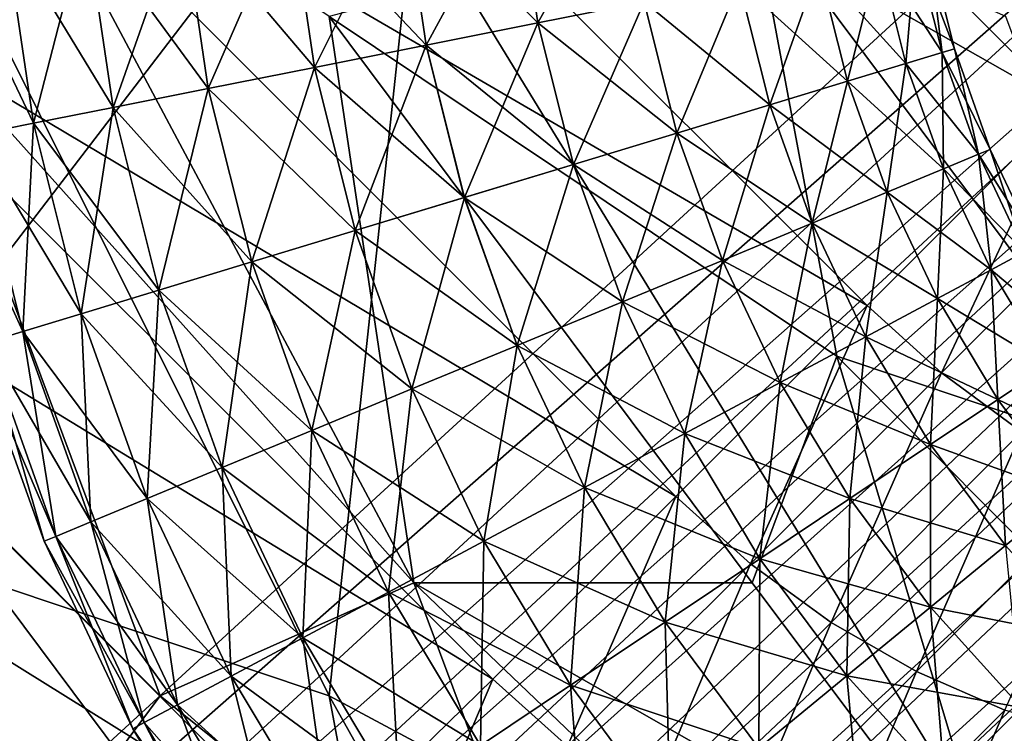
# Model space of a CAD drawing. Extents: x -0.3 to 0.3, y -0.266 to 0.266.
# Tile 42 of 256: x -0.186 to -0.17, y -0.203 to -0.192. Entities that reach past the tile are written whole.
import ezdxf

# ---------------------------------------------------------------- set-up
doc = ezdxf.new("R2010")
doc.units = 0

msp = doc.modelspace()

# ---------------------------------------------------------------- linework, layer by layer
for points in [[(-0.212559, -0.197392, 0.584312), (-0.177146, -0.161169, 0.684081), (-0.099565, -0.083606, 0.659767)], [(-0.212559, -0.197392, 0.584312), (-0.099565, -0.083606, 0.659767), (-0.111082, -0.095342, 0.639939)], [(-0.212559, -0.197392, 0.584312), (-0.111082, -0.095342, 0.639939), (-0.113049, -0.097329, 0.637953)], [(-0.212559, -0.197392, 0.584312), (-0.113049, -0.097329, 0.637953), (-0.114975, -0.099277, 0.635977)], [(-0.212559, -0.197392, 0.584312), (-0.114975, -0.099277, 0.635977), (-0.116859, -0.101182, 0.634012)], [(-0.212559, -0.197392, 0.584312), (-0.116859, -0.101182, 0.634012), (-0.118704, -0.103046, 0.63206)], [(-0.212559, -0.197392, 0.584312), (-0.118704, -0.103046, 0.63206), (-0.120509, -0.104872, 0.630117)], [(-0.212559, -0.197392, 0.584312), (-0.120509, -0.104872, 0.630117), (-0.122277, -0.10666, 0.628184)], [(-0.212559, -0.197392, 0.584312), (-0.122277, -0.10666, 0.628184), (-0.124108, -0.108513, 0.626145)], [(-0.212559, -0.197392, 0.584312), (-0.124108, -0.108513, 0.626145), (-0.13288, -0.117392, 0.615906)], [(-0.212559, -0.197392, 0.584312), (-0.13288, -0.117392, 0.615906), (-0.138652, -0.123242, 0.608537)], [(-0.212559, -0.197392, 0.584312), (-0.138652, -0.123242, 0.608537), (-0.143858, -0.128523, 0.601386)], [(-0.143858, -0.128523, 0.601386), (-0.148554, -0.133293, 0.594416), (-0.212559, -0.197392, 0.584312)], [(-0.148554, -0.133293, 0.594416), (-0.152772, -0.137582, 0.587633), (-0.212559, -0.197392, 0.584312)], [(-0.152772, -0.137582, 0.587633), (-0.156539, -0.141418, 0.58104), (-0.212559, -0.197392, 0.584312)], [(-0.156539, -0.141418, 0.58104), (-0.159885, -0.144831, 0.574642), (-0.212559, -0.197392, 0.584312)], [(-0.159885, -0.144831, 0.574642), (-0.162837, -0.147847, 0.568446), (-0.212559, -0.197392, 0.584312)], [(-0.162837, -0.147847, 0.568446), (-0.165423, -0.150496, 0.562462), (-0.212559, -0.197392, 0.584312)], [(-0.165423, -0.150496, 0.562462), (-0.167673, -0.152806, 0.556698), (-0.212559, -0.197392, 0.584312)], [(-0.167673, -0.152806, 0.556698), (-0.169615, -0.154806, 0.551169), (-0.212559, -0.197392, 0.584312)], [(-0.169615, -0.154806, 0.551169), (-0.171278, -0.156525, 0.545887), (-0.212559, -0.197392, 0.584312)], [(-0.171278, -0.156525, 0.545887), (-0.172693, -0.157992, 0.540869), (-0.212559, -0.197392, 0.584312)], [(-0.172693, -0.157992, 0.540869), (-0.173888, -0.159238, 0.536139), (-0.212559, -0.197392, 0.584312)], [(-0.173888, -0.159238, 0.536139), (-0.1749, -0.160303, 0.531708), (-0.212559, -0.197392, 0.584312)], [(-0.1749, -0.160303, 0.531708), (-0.175756, -0.161224, 0.527606), (-0.212559, -0.197392, 0.584312)], [(-0.212559, -0.197392, 0.584312), (-0.198381, -0.182573, 0.644683), (-0.177146, -0.161169, 0.684081)], [(-0.175756, -0.161224, 0.527606), (-0.178685, -0.164541, 0.513147), (-0.212559, -0.197392, 0.584312)], [(-0.178685, -0.164541, 0.513147), (-0.183211, -0.168882, 0.506885), (-0.212559, -0.197392, 0.584312)], [(-0.226201, -0.21842, 0.007408), (-0.179547, -0.166984, 0.504428), (-0.178155, -0.16688, 0.503751)], [(-0.226201, -0.21842, 0.007408), (-0.178155, -0.16688, 0.503751), (-0.224839, -0.218055, 0.006)], [(-0.224839, -0.218055, 0.006), (-0.178155, -0.16688, 0.503751), (-0.176737, -0.167065, 0.503174)], [(-0.227477, -0.218967, 0.008894), (-0.180873, -0.167343, 0.505181), (-0.179547, -0.166984, 0.504428)], [(-0.227477, -0.218967, 0.008894), (-0.179547, -0.166984, 0.504428), (-0.226201, -0.21842, 0.007408)], [(-0.224839, -0.218055, 0.006), (-0.176737, -0.167065, 0.503174), (-0.223414, -0.217877, 0.004695)], [(-0.223414, -0.217877, 0.004695), (-0.176737, -0.167065, 0.503174), (-0.175344, -0.167476, 0.502694)], [(-0.228647, -0.219687, 0.010433), (-0.182105, -0.167992, 0.50601), (-0.180873, -0.167343, 0.505181)], [(-0.228647, -0.219687, 0.010433), (-0.180873, -0.167343, 0.505181), (-0.227477, -0.218967, 0.008894)], [(-0.223414, -0.217877, 0.004695), (-0.175344, -0.167476, 0.502694), (-0.221952, -0.217891, 0.003515)], [(-0.221952, -0.217891, 0.003515), (-0.175344, -0.167476, 0.502694), (-0.174019, -0.168049, 0.502302)], [(-0.229688, -0.220568, 0.012), (-0.183211, -0.168882, 0.506885), (-0.182105, -0.167992, 0.50601)], [(-0.229688, -0.220568, 0.012), (-0.182105, -0.167992, 0.50601), (-0.228647, -0.219687, 0.010433)], [(-0.221952, -0.217891, 0.003515), (-0.174019, -0.168049, 0.502302), (-0.220477, -0.218096, 0.00248)], [(-0.220477, -0.218096, 0.00248), (-0.174019, -0.168049, 0.502302), (-0.172783, -0.168769, 0.502002)], [(-0.183211, -0.168882, 0.506885), (-0.229688, -0.220568, 0.012), (-0.24486, -0.23574, 0.012)], [(-0.183211, -0.168882, 0.506885), (-0.24486, -0.23574, 0.012), (-0.212559, -0.197392, 0.584312)], [(-0.220477, -0.218096, 0.00248), (-0.172783, -0.168769, 0.502002), (-0.219435, -0.218315, 0.002352)], [(-0.219435, -0.218315, 0.002352), (-0.172783, -0.168769, 0.502002), (-0.171592, -0.169579, 0.501767)], [(-0.219435, -0.218315, 0.002352), (-0.171592, -0.169579, 0.501767), (-0.217434, -0.21902, 0.001701)], [(-0.217434, -0.21902, 0.001701), (-0.171592, -0.169579, 0.501767), (-0.170452, -0.170431, 0.501586)], [(-0.217434, -0.21902, 0.001701), (-0.170452, -0.170431, 0.501586), (-0.216095, -0.219763, 0.00119)], [(-0.216095, -0.219763, 0.00119), (-0.170452, -0.170431, 0.501586), (-0.169398, -0.171314, 0.501468)], [(-0.216095, -0.219763, 0.00119), (-0.169398, -0.171314, 0.501468), (-0.214846, -0.220653, 0.000882)], [(-0.214846, -0.220653, 0.000882), (-0.169398, -0.171314, 0.501468), (-0.168405, -0.172285, 0.501429)], [(-0.214846, -0.220653, 0.000882), (-0.168405, -0.172285, 0.501429), (-0.213695, -0.22168, 0.000778)], [(-0.209463, -0.225914, 0.000778), (-0.213695, -0.22168, 0.000778), (-0.168405, -0.172285, 0.501429)], [(-0.209463, -0.225914, 0.000778), (-0.168405, -0.172285, 0.501429), (-0.160418, -0.180908, 0.501583)], [(-0.209463, -0.225914, 0.000778), (-0.160418, -0.180908, 0.501583), (-0.159473, -0.181934, 0.501618)], [(-0.169474, -0.193005, 0.684375), (-0.180787, -0.181692, 0.684375), (-0.1839, -0.184805, 0.679467)], [(-0.166235, -0.189765, 0.688967), (-0.180787, -0.181692, 0.684375), (-0.169474, -0.193005, 0.684375)], [(-0.209463, -0.225914, 0.000778), (-0.159473, -0.181934, 0.501618), (-0.208435, -0.227063, 0.000882)], [(-0.208435, -0.227063, 0.000882), (-0.159473, -0.181934, 0.501618), (-0.158585, -0.182978, 0.501717)], [(-0.208435, -0.227063, 0.000882), (-0.158585, -0.182978, 0.501717), (-0.207545, -0.228312, 0.00119)], [(-0.207545, -0.228312, 0.00119), (-0.158585, -0.182978, 0.501717), (-0.157788, -0.184026, 0.501883)], [(-0.207545, -0.228312, 0.00119), (-0.157788, -0.184026, 0.501883), (-0.206802, -0.229651, 0.001701)], [(-0.206802, -0.229651, 0.001701), (-0.157788, -0.184026, 0.501883), (-0.157101, -0.185094, 0.50212)], [(-0.172587, -0.196118, 0.679467), (-0.1839, -0.184805, 0.679467), (-0.186886, -0.18779, 0.674242)], [(-0.169474, -0.193005, 0.684375), (-0.1839, -0.184805, 0.679467), (-0.172587, -0.196118, 0.679467)], [(-0.206802, -0.229651, 0.001701), (-0.157101, -0.185094, 0.50212), (-0.206098, -0.231652, 0.002352)], [(-0.206098, -0.231652, 0.002352), (-0.157101, -0.185094, 0.50212), (-0.156601, -0.186272, 0.502475)], [(-0.206098, -0.231652, 0.002352), (-0.156601, -0.186272, 0.502475), (-0.205879, -0.232695, 0.00248)], [(-0.205879, -0.232695, 0.00248), (-0.156601, -0.186272, 0.502475), (-0.156259, -0.187583, 0.502951)], [(-0.180989, -0.202219, 0.711902), (-0.188917, -0.186298, 0.712054), (-0.179667, -0.189836, 0.7118)], [(-0.186274, -0.20045, 0.712127), (-0.188917, -0.186298, 0.712054), (-0.180989, -0.202219, 0.711902)], [(-0.167774, -0.209295, 0.711579), (-0.179667, -0.189836, 0.7118), (-0.169096, -0.186298, 0.711649)], [(-0.205879, -0.232695, 0.00248), (-0.156259, -0.187583, 0.502951), (-0.205674, -0.23417, 0.003515)], [(-0.205674, -0.23417, 0.003515), (-0.156259, -0.187583, 0.502951), (-0.156008, -0.188962, 0.503501)], [(-0.175573, -0.199103, 0.674242), (-0.186886, -0.18779, 0.674242), (-0.189739, -0.190653, 0.6687)], [(-0.172587, -0.196118, 0.679467), (-0.186886, -0.18779, 0.674242), (-0.175573, -0.199103, 0.674242)], [(-0.187596, -0.191605, 0.775523), (-0.179667, -0.20045, 0.775408), (-0.186274, -0.188067, 0.776024)], [(-0.186274, -0.188067, 0.776024), (-0.179667, -0.20045, 0.775408), (-0.180989, -0.191605, 0.776188)], [(-0.205674, -0.23417, 0.003515), (-0.156008, -0.188962, 0.503501), (-0.20566, -0.235632, 0.004695)], [(-0.20566, -0.235632, 0.004695), (-0.156008, -0.188962, 0.503501), (-0.155848, -0.190344, 0.504099)], [(-0.176381, -0.189284, 0.302792), (-0.17773, -0.191704, 0.302201), (-0.178064, -0.18945, 0.302201)], [(-0.176381, -0.189284, 0.302792), (-0.176071, -0.191374, 0.302792), (-0.17773, -0.191704, 0.302201)], [(-0.179836, -0.189624, 0.318), (-0.17773, -0.191704, 0.317799), (-0.178064, -0.18945, 0.317799)], [(-0.178064, -0.18945, 0.302201), (-0.179476, -0.192051, 0.302), (-0.179836, -0.189624, 0.302)], [(-0.178064, -0.18945, 0.302201), (-0.17773, -0.191704, 0.302201), (-0.179476, -0.192051, 0.302)], [(-0.178064, -0.18945, 0.317799), (-0.17773, -0.191704, 0.317799), (-0.176071, -0.191374, 0.317208)], [(-0.181607, -0.189799, 0.317799), (-0.179476, -0.192051, 0.318), (-0.179836, -0.189624, 0.318)], [(-0.179836, -0.189624, 0.302), (-0.181222, -0.192398, 0.302201), (-0.181607, -0.189799, 0.302201)], [(-0.179836, -0.189624, 0.302), (-0.179476, -0.192051, 0.302), (-0.181222, -0.192398, 0.302201)], [(-0.179836, -0.189624, 0.318), (-0.179476, -0.192051, 0.318), (-0.17773, -0.191704, 0.317799)], [(-0.18329, -0.189964, 0.317208), (-0.181222, -0.192398, 0.317799), (-0.181607, -0.189799, 0.317799)], [(-0.181607, -0.189799, 0.302201), (-0.18288, -0.192728, 0.302792), (-0.18329, -0.189964, 0.302792)], [(-0.181607, -0.189799, 0.302201), (-0.181222, -0.192398, 0.302201), (-0.18288, -0.192728, 0.302792)], [(-0.181607, -0.189799, 0.317799), (-0.181222, -0.192398, 0.317799), (-0.179476, -0.192051, 0.318)], [(-0.1848, -0.190113, 0.316255), (-0.18288, -0.192728, 0.317208), (-0.18329, -0.189964, 0.317208)], [(-0.18329, -0.189964, 0.302792), (-0.184368, -0.193024, 0.303745), (-0.1848, -0.190113, 0.303745)], [(-0.18329, -0.189964, 0.302792), (-0.18288, -0.192728, 0.302792), (-0.184368, -0.193024, 0.303745)], [(-0.18329, -0.189964, 0.317208), (-0.18288, -0.192728, 0.317208), (-0.181222, -0.192398, 0.317799)], [(-0.180989, -0.191605, 0.776188), (-0.17306, -0.196912, 0.776258), (-0.174381, -0.189836, 0.776669)], [(-0.167774, -0.209295, 0.711579), (-0.180989, -0.202219, 0.711902), (-0.179667, -0.189836, 0.7118)], [(-0.167774, -0.198681, 0.776326), (-0.170417, -0.191605, 0.776663), (-0.174381, -0.189836, 0.776669)], [(-0.17306, -0.196912, 0.776258), (-0.167774, -0.198681, 0.776326), (-0.174381, -0.189836, 0.776669)], [(-0.18606, -0.190237, 0.314988), (-0.184368, -0.193024, 0.316255), (-0.1848, -0.190113, 0.316255)], [(-0.1848, -0.190113, 0.303745), (-0.18561, -0.193271, 0.305012), (-0.18606, -0.190237, 0.305012)], [(-0.1848, -0.190113, 0.303745), (-0.184368, -0.193024, 0.303745), (-0.18561, -0.193271, 0.305012)], [(-0.1848, -0.190113, 0.316255), (-0.184368, -0.193024, 0.316255), (-0.18288, -0.192728, 0.317208)], [(-0.187009, -0.190331, 0.313471), (-0.18561, -0.193271, 0.314988), (-0.18606, -0.190237, 0.314988)], [(-0.18606, -0.190237, 0.305012), (-0.18561, -0.193271, 0.305012), (-0.186545, -0.193457, 0.306529)], [(-0.18606, -0.190237, 0.314988), (-0.18561, -0.193271, 0.314988), (-0.184368, -0.193024, 0.316255)], [(-0.20566, -0.235632, 0.004695), (-0.155848, -0.190344, 0.504099), (-0.205837, -0.237056, 0.006)], [(-0.205837, -0.237056, 0.006), (-0.155848, -0.190344, 0.504099), (-0.155798, -0.1917, 0.504735)], [(-0.187009, -0.190331, 0.313471), (-0.186545, -0.193457, 0.313471), (-0.18561, -0.193271, 0.314988)], [(-0.172406, -0.190645, 0.313471), (-0.171416, -0.192167, 0.31178), (-0.171826, -0.190529, 0.31178)], [(-0.171826, -0.190529, 0.30822), (-0.171982, -0.192339, 0.306529), (-0.172406, -0.190645, 0.306529)], [(-0.171826, -0.190529, 0.30822), (-0.171416, -0.192167, 0.30822), (-0.171982, -0.192339, 0.306529)], [(-0.171826, -0.190529, 0.31178), (-0.171224, -0.192109, 0.31), (-0.171629, -0.19049, 0.31)], [(-0.171629, -0.19049, 0.31), (-0.171416, -0.192167, 0.30822), (-0.171826, -0.190529, 0.30822)], [(-0.171826, -0.190529, 0.31178), (-0.171416, -0.192167, 0.31178), (-0.171224, -0.192109, 0.31)], [(-0.171629, -0.19049, 0.31), (-0.171224, -0.192109, 0.31), (-0.171416, -0.192167, 0.30822)], [(-0.178436, -0.201957, 0.6687), (-0.189739, -0.190653, 0.6687), (-0.19244, -0.193416, 0.662842)], [(-0.175573, -0.199103, 0.674242), (-0.189739, -0.190653, 0.6687), (-0.178436, -0.201957, 0.6687)], [(-0.173341, -0.190831, 0.314988), (-0.171982, -0.192339, 0.313471), (-0.172406, -0.190645, 0.313471)], [(-0.172406, -0.190645, 0.306529), (-0.172894, -0.192615, 0.305012), (-0.173341, -0.190831, 0.305012)], [(-0.172406, -0.190645, 0.306529), (-0.171982, -0.192339, 0.306529), (-0.172894, -0.192615, 0.305012)], [(-0.172406, -0.190645, 0.313471), (-0.171982, -0.192339, 0.313471), (-0.171416, -0.192167, 0.31178)], [(-0.174584, -0.191078, 0.316255), (-0.172894, -0.192615, 0.314988), (-0.173341, -0.190831, 0.314988)], [(-0.173341, -0.190831, 0.305012), (-0.174106, -0.192983, 0.303745), (-0.174584, -0.191078, 0.303745)], [(-0.173341, -0.190831, 0.305012), (-0.172894, -0.192615, 0.305012), (-0.174106, -0.192983, 0.303745)], [(-0.173341, -0.190831, 0.314988), (-0.172894, -0.192615, 0.314988), (-0.171982, -0.192339, 0.313471)], [(-0.176071, -0.191374, 0.317208), (-0.174106, -0.192983, 0.316255), (-0.174584, -0.191078, 0.316255)], [(-0.174584, -0.191078, 0.303745), (-0.175558, -0.193423, 0.302792), (-0.176071, -0.191374, 0.302792)], [(-0.174584, -0.191078, 0.303745), (-0.174106, -0.192983, 0.303745), (-0.175558, -0.193423, 0.302792)], [(-0.174584, -0.191078, 0.316255), (-0.174106, -0.192983, 0.316255), (-0.172894, -0.192615, 0.314988)], [(-0.17773, -0.191704, 0.317799), (-0.175558, -0.193423, 0.317208), (-0.176071, -0.191374, 0.317208)], [(-0.176071, -0.191374, 0.302792), (-0.177176, -0.193914, 0.302201), (-0.17773, -0.191704, 0.302201)], [(-0.176071, -0.191374, 0.302792), (-0.175558, -0.193423, 0.302792), (-0.177176, -0.193914, 0.302201)], [(-0.176071, -0.191374, 0.317208), (-0.175558, -0.193423, 0.317208), (-0.174106, -0.192983, 0.316255)], [(-0.183631, -0.202219, 0.774671), (-0.187596, -0.191605, 0.775523), (-0.188917, -0.196912, 0.77463)], [(-0.183631, -0.202219, 0.774671), (-0.179667, -0.20045, 0.775408), (-0.187596, -0.191605, 0.775523)], [(-0.174381, -0.20045, 0.775868), (-0.17306, -0.196912, 0.776258), (-0.180989, -0.191605, 0.776188)], [(-0.179667, -0.20045, 0.775408), (-0.174381, -0.20045, 0.775868), (-0.180989, -0.191605, 0.776188)], [(-0.205837, -0.237056, 0.006), (-0.155798, -0.1917, 0.504735), (-0.206202, -0.238418, 0.007408)], [(-0.206202, -0.238418, 0.007408), (-0.155798, -0.1917, 0.504735), (-0.155885, -0.19302, 0.505409)], [(-0.179476, -0.192051, 0.318), (-0.177176, -0.193914, 0.317799), (-0.17773, -0.191704, 0.317799)], [(-0.17773, -0.191704, 0.302201), (-0.178879, -0.194431, 0.302), (-0.179476, -0.192051, 0.302)], [(-0.17773, -0.191704, 0.302201), (-0.177176, -0.193914, 0.302201), (-0.178879, -0.194431, 0.302)], [(-0.17773, -0.191704, 0.317799), (-0.177176, -0.193914, 0.317799), (-0.175558, -0.193423, 0.317208)], [(-0.181222, -0.192398, 0.317799), (-0.17888, -0.194431, 0.318), (-0.179476, -0.192051, 0.318)], [(-0.179476, -0.192051, 0.302), (-0.180583, -0.194948, 0.302201), (-0.181222, -0.192398, 0.302201)], [(-0.179476, -0.192051, 0.302), (-0.178879, -0.194431, 0.302), (-0.180583, -0.194948, 0.302201)], [(-0.179476, -0.192051, 0.318), (-0.17888, -0.194431, 0.318), (-0.177176, -0.193914, 0.317799)], [(-0.171416, -0.192167, 0.31178), (-0.170662, -0.193679, 0.31), (-0.171224, -0.192109, 0.31)], [(-0.171224, -0.192109, 0.31), (-0.170847, -0.193756, 0.30822), (-0.171416, -0.192167, 0.30822)], [(-0.171224, -0.192109, 0.31), (-0.170662, -0.193679, 0.31), (-0.170847, -0.193756, 0.30822)], [(-0.171982, -0.192339, 0.313471), (-0.170847, -0.193756, 0.31178), (-0.171416, -0.192167, 0.31178)], [(-0.171416, -0.192167, 0.30822), (-0.171394, -0.193983, 0.306529), (-0.171982, -0.192339, 0.306529)], [(-0.171416, -0.192167, 0.31178), (-0.170847, -0.193756, 0.31178), (-0.170662, -0.193679, 0.31)], [(-0.171416, -0.192167, 0.30822), (-0.170847, -0.193756, 0.30822), (-0.171394, -0.193983, 0.306529)], [(-0.18288, -0.192728, 0.317208), (-0.180583, -0.194948, 0.317799), (-0.181222, -0.192398, 0.317799)], [(-0.181222, -0.192398, 0.302201), (-0.182201, -0.195438, 0.302792), (-0.18288, -0.192728, 0.302792)], [(-0.181222, -0.192398, 0.302201), (-0.180583, -0.194948, 0.302201), (-0.182201, -0.195438, 0.302792)], [(-0.181222, -0.192398, 0.317799), (-0.180583, -0.194948, 0.317799), (-0.17888, -0.194431, 0.318)], [(-0.172894, -0.192615, 0.314988), (-0.171394, -0.193983, 0.313471), (-0.171982, -0.192339, 0.313471)], [(-0.171982, -0.192339, 0.306529), (-0.172274, -0.194347, 0.305012), (-0.172894, -0.192615, 0.305012)], [(-0.171982, -0.192339, 0.306529), (-0.171394, -0.193983, 0.306529), (-0.172274, -0.194347, 0.305012)], [(-0.171982, -0.192339, 0.313471), (-0.171394, -0.193983, 0.313471), (-0.170847, -0.193756, 0.31178)], [(-0.184368, -0.193024, 0.316255), (-0.182201, -0.195438, 0.317208), (-0.18288, -0.192728, 0.317208)], [(-0.18288, -0.192728, 0.302792), (-0.183653, -0.195879, 0.303745), (-0.184368, -0.193024, 0.303745)], [(-0.18288, -0.192728, 0.302792), (-0.182201, -0.195438, 0.302792), (-0.183653, -0.195879, 0.303745)], [(-0.18288, -0.192728, 0.317208), (-0.182201, -0.195438, 0.317208), (-0.180583, -0.194948, 0.317799)], [(-0.174106, -0.192983, 0.316255), (-0.172274, -0.194347, 0.314988), (-0.172894, -0.192615, 0.314988)], [(-0.172894, -0.192615, 0.305012), (-0.173445, -0.194832, 0.303745), (-0.174106, -0.192983, 0.303745)], [(-0.172894, -0.192615, 0.305012), (-0.172274, -0.194347, 0.305012), (-0.173445, -0.194832, 0.303745)], [(-0.172894, -0.192615, 0.314988), (-0.172274, -0.194347, 0.314988), (-0.171394, -0.193983, 0.313471)], [(-0.206202, -0.238418, 0.007408), (-0.155885, -0.19302, 0.505409), (-0.20675, -0.239695, 0.008894)], [(-0.20675, -0.239695, 0.008894), (-0.155885, -0.19302, 0.505409), (-0.156145, -0.194275, 0.50612)], [(-0.18561, -0.193271, 0.314988), (-0.183653, -0.195879, 0.316255), (-0.184368, -0.193024, 0.316255)], [(-0.184368, -0.193024, 0.303745), (-0.184865, -0.196247, 0.305012), (-0.18561, -0.193271, 0.305012)], [(-0.184368, -0.193024, 0.303745), (-0.183653, -0.195879, 0.303745), (-0.184865, -0.196247, 0.305012)], [(-0.184368, -0.193024, 0.316255), (-0.183653, -0.195879, 0.316255), (-0.182201, -0.195438, 0.317208)], [(-0.175558, -0.193423, 0.317208), (-0.173445, -0.194832, 0.316255), (-0.174106, -0.192983, 0.316255)], [(-0.174106, -0.192983, 0.303745), (-0.174846, -0.195413, 0.302792), (-0.175558, -0.193423, 0.302792)], [(-0.174106, -0.192983, 0.303745), (-0.173445, -0.194832, 0.303745), (-0.174846, -0.195413, 0.302792)], [(-0.174106, -0.192983, 0.316255), (-0.173445, -0.194832, 0.316255), (-0.172274, -0.194347, 0.314988)], [(-0.169474, -0.193005, 0.684375), (-0.172587, -0.196118, 0.679467), (-0.171425, -0.19717, 0.6794)], [(-0.169474, -0.193005, 0.684375), (-0.171425, -0.19717, 0.6794), (-0.168315, -0.19406, 0.684304)], [(-0.186545, -0.193457, 0.313471), (-0.184865, -0.196247, 0.314988), (-0.18561, -0.193271, 0.314988)], [(-0.18561, -0.193271, 0.305012), (-0.185777, -0.196523, 0.306529), (-0.186545, -0.193457, 0.306529)], [(-0.18561, -0.193271, 0.305012), (-0.184865, -0.196247, 0.305012), (-0.185777, -0.196523, 0.306529)], [(-0.18561, -0.193271, 0.314988), (-0.184865, -0.196247, 0.314988), (-0.183653, -0.195879, 0.316255)], [(-0.181199, -0.204658, 0.662842), (-0.19244, -0.193416, 0.662842), (-0.195012, -0.196053, 0.656667)], [(-0.178436, -0.201957, 0.6687), (-0.19244, -0.193416, 0.662842), (-0.181199, -0.204658, 0.662842)], [(-0.187125, -0.193573, 0.31178), (-0.185777, -0.196523, 0.313471), (-0.186545, -0.193457, 0.313471)], [(-0.186545, -0.193457, 0.313471), (-0.185777, -0.196523, 0.313471), (-0.184865, -0.196247, 0.314988)], [(-0.186545, -0.193457, 0.306529), (-0.185777, -0.196523, 0.306529), (-0.186343, -0.196695, 0.30822)], [(-0.177176, -0.193914, 0.317799), (-0.174846, -0.195413, 0.317208), (-0.175558, -0.193423, 0.317208)], [(-0.175558, -0.193423, 0.302792), (-0.176408, -0.19606, 0.302201), (-0.177176, -0.193914, 0.302201)], [(-0.175558, -0.193423, 0.302792), (-0.174846, -0.195413, 0.302792), (-0.176408, -0.19606, 0.302201)], [(-0.175558, -0.193423, 0.317208), (-0.174846, -0.195413, 0.317208), (-0.173445, -0.194832, 0.316255)], [(-0.187125, -0.193573, 0.31178), (-0.186343, -0.196695, 0.31178), (-0.185777, -0.196523, 0.313471)], [(-0.171394, -0.193983, 0.313471), (-0.170126, -0.195282, 0.31178), (-0.170847, -0.193756, 0.31178)], [(-0.170847, -0.193756, 0.30822), (-0.170647, -0.195561, 0.306529), (-0.171394, -0.193983, 0.306529)], [(-0.170847, -0.193756, 0.31178), (-0.169949, -0.195188, 0.31), (-0.170662, -0.193679, 0.31)], [(-0.170662, -0.193679, 0.31), (-0.170126, -0.195282, 0.30822), (-0.170847, -0.193756, 0.30822)], [(-0.170847, -0.193756, 0.31178), (-0.170126, -0.195282, 0.31178), (-0.169949, -0.195188, 0.31)], [(-0.170847, -0.193756, 0.30822), (-0.170126, -0.195282, 0.30822), (-0.170647, -0.195561, 0.306529)], [(-0.170662, -0.193679, 0.31), (-0.169949, -0.195188, 0.31), (-0.170126, -0.195282, 0.30822)], [(-0.17888, -0.194431, 0.318), (-0.176408, -0.19606, 0.317799), (-0.177176, -0.193914, 0.317799)], [(-0.177176, -0.193914, 0.302201), (-0.178053, -0.196741, 0.302), (-0.178879, -0.194431, 0.302)], [(-0.177176, -0.193914, 0.302201), (-0.176408, -0.19606, 0.302201), (-0.178053, -0.196741, 0.302)], [(-0.177176, -0.193914, 0.317799), (-0.176408, -0.19606, 0.317799), (-0.174846, -0.195413, 0.317208)], [(-0.172274, -0.194347, 0.314988), (-0.170647, -0.195561, 0.313471), (-0.171394, -0.193983, 0.313471)], [(-0.171394, -0.193983, 0.306529), (-0.171488, -0.19601, 0.305012), (-0.172274, -0.194347, 0.305012)], [(-0.171394, -0.193983, 0.306529), (-0.170647, -0.195561, 0.306529), (-0.171488, -0.19601, 0.305012)], [(-0.168315, -0.19406, 0.684304), (-0.171425, -0.19717, 0.6794), (-0.170173, -0.198093, 0.679201)], [(-0.171394, -0.193983, 0.313471), (-0.170647, -0.195561, 0.313471), (-0.170126, -0.195282, 0.31178)], [(-0.20675, -0.239695, 0.008894), (-0.156145, -0.194275, 0.50612), (-0.20747, -0.240864, 0.010433)], [(-0.20747, -0.240864, 0.010433), (-0.156145, -0.194275, 0.50612), (-0.156769, -0.195416, 0.506917)], [(-0.180583, -0.194948, 0.317799), (-0.178053, -0.196741, 0.318), (-0.17888, -0.194431, 0.318)], [(-0.178879, -0.194431, 0.302), (-0.179698, -0.197422, 0.302201), (-0.180583, -0.194948, 0.302201)], [(-0.178879, -0.194431, 0.302), (-0.178053, -0.196741, 0.302), (-0.179698, -0.197422, 0.302201)], [(-0.17888, -0.194431, 0.318), (-0.178053, -0.196741, 0.318), (-0.176408, -0.19606, 0.317799)], [(-0.173445, -0.194832, 0.316255), (-0.171488, -0.19601, 0.314988), (-0.172274, -0.194347, 0.314988)], [(-0.172274, -0.194347, 0.305012), (-0.172605, -0.196607, 0.303745), (-0.173445, -0.194832, 0.303745)], [(-0.172274, -0.194347, 0.305012), (-0.171488, -0.19601, 0.305012), (-0.172605, -0.196607, 0.303745)], [(-0.172274, -0.194347, 0.314988), (-0.171488, -0.19601, 0.314988), (-0.170647, -0.195561, 0.313471)], [(-0.174846, -0.195413, 0.317208), (-0.172605, -0.196607, 0.316255), (-0.173445, -0.194832, 0.316255)], [(-0.173445, -0.194832, 0.303745), (-0.173943, -0.197322, 0.302792), (-0.174846, -0.195413, 0.302792)], [(-0.173445, -0.194832, 0.303745), (-0.172605, -0.196607, 0.303745), (-0.173943, -0.197322, 0.302792)], [(-0.173445, -0.194832, 0.316255), (-0.172605, -0.196607, 0.316255), (-0.171488, -0.19601, 0.314988)], [(-0.182201, -0.195438, 0.317208), (-0.179698, -0.197422, 0.317799), (-0.180583, -0.194948, 0.317799)], [(-0.180583, -0.194948, 0.302201), (-0.18126, -0.198069, 0.302792), (-0.182201, -0.195438, 0.302792)], [(-0.180583, -0.194948, 0.302201), (-0.179698, -0.197422, 0.302201), (-0.18126, -0.198069, 0.302792)], [(-0.180583, -0.194948, 0.317799), (-0.179698, -0.197422, 0.317799), (-0.178053, -0.196741, 0.318)], [(-0.170647, -0.195561, 0.313471), (-0.169258, -0.19673, 0.31178), (-0.170126, -0.195282, 0.31178)], [(-0.170126, -0.195282, 0.30822), (-0.16975, -0.197059, 0.306529), (-0.170647, -0.195561, 0.306529)], [(-0.223522, -0.257078, 0.012), (-0.20835, -0.241906, 0.012), (-0.156769, -0.195416, 0.506917)], [(-0.185174, -0.224776, 0.584312), (-0.223522, -0.257078, 0.012), (-0.156769, -0.195416, 0.506917)], [(-0.20747, -0.240864, 0.010433), (-0.156769, -0.195416, 0.506917), (-0.20835, -0.241906, 0.012)], [(-0.178656, -0.218607, 0.617168), (-0.185174, -0.224776, 0.584312), (-0.156769, -0.195416, 0.506917)], [(-0.183653, -0.195879, 0.316255), (-0.18126, -0.198069, 0.317208), (-0.182201, -0.195438, 0.317208)], [(-0.182201, -0.195438, 0.302792), (-0.182661, -0.19865, 0.303745), (-0.183653, -0.195879, 0.303745)], [(-0.182201, -0.195438, 0.302792), (-0.18126, -0.198069, 0.302792), (-0.182661, -0.19865, 0.303745)], [(-0.182201, -0.195438, 0.317208), (-0.18126, -0.198069, 0.317208), (-0.179698, -0.197422, 0.317799)], [(-0.160407, -0.20084, 0.666921), (-0.178656, -0.218607, 0.617168), (-0.156769, -0.195416, 0.506917)], [(-0.176408, -0.19606, 0.317799), (-0.173943, -0.197322, 0.317208), (-0.174846, -0.195413, 0.317208)], [(-0.174846, -0.195413, 0.302792), (-0.175434, -0.19812, 0.302201), (-0.176408, -0.19606, 0.302201)], [(-0.174846, -0.195413, 0.302792), (-0.173943, -0.197322, 0.302792), (-0.175434, -0.19812, 0.302201)], [(-0.174846, -0.195413, 0.317208), (-0.173943, -0.197322, 0.317208), (-0.172605, -0.196607, 0.316255)], [(-0.171488, -0.19601, 0.314988), (-0.16975, -0.197059, 0.313471), (-0.170647, -0.195561, 0.313471)], [(-0.170647, -0.195561, 0.306529), (-0.170542, -0.197588, 0.305012), (-0.171488, -0.19601, 0.305012)], [(-0.170647, -0.195561, 0.313471), (-0.16975, -0.197059, 0.313471), (-0.169258, -0.19673, 0.31178)], [(-0.170647, -0.195561, 0.306529), (-0.16975, -0.197059, 0.306529), (-0.170542, -0.197588, 0.305012)], [(-0.184865, -0.196247, 0.314988), (-0.182661, -0.19865, 0.316255), (-0.183653, -0.195879, 0.316255)], [(-0.183653, -0.195879, 0.303745), (-0.183832, -0.199134, 0.305012), (-0.184865, -0.196247, 0.305012)], [(-0.183653, -0.195879, 0.303745), (-0.182661, -0.19865, 0.303745), (-0.183832, -0.199134, 0.305012)], [(-0.183653, -0.195879, 0.316255), (-0.182661, -0.19865, 0.316255), (-0.18126, -0.198069, 0.317208)], [(-0.183835, -0.207229, 0.656667), (-0.195012, -0.196053, 0.656667), (-0.197455, -0.198565, 0.650175)], [(-0.181199, -0.204658, 0.662842), (-0.195012, -0.196053, 0.656667), (-0.183835, -0.207229, 0.656667)], [(-0.178053, -0.196741, 0.318), (-0.175434, -0.19812, 0.317799), (-0.176408, -0.19606, 0.317799)], [(-0.176408, -0.19606, 0.302201), (-0.177004, -0.198959, 0.302), (-0.178053, -0.196741, 0.302)], [(-0.176408, -0.19606, 0.302201), (-0.175434, -0.19812, 0.302201), (-0.177004, -0.198959, 0.302)], [(-0.176408, -0.19606, 0.317799), (-0.175434, -0.19812, 0.317799), (-0.173943, -0.197322, 0.317208)], [(-0.172587, -0.196118, 0.679467), (-0.175573, -0.199103, 0.674242), (-0.174408, -0.200153, 0.674179)], [(-0.172587, -0.196118, 0.679467), (-0.174408, -0.200153, 0.674179), (-0.171425, -0.19717, 0.6794)], [(-0.172605, -0.196607, 0.316255), (-0.170542, -0.197588, 0.314988), (-0.171488, -0.19601, 0.314988)], [(-0.171488, -0.19601, 0.305012), (-0.171595, -0.198292, 0.303745), (-0.172605, -0.196607, 0.303745)], [(-0.171488, -0.19601, 0.305012), (-0.170542, -0.197588, 0.305012), (-0.171595, -0.198292, 0.303745)], [(-0.171488, -0.19601, 0.314988), (-0.170542, -0.197588, 0.314988), (-0.16975, -0.197059, 0.313471)], [(-0.185777, -0.196523, 0.313471), (-0.183832, -0.199134, 0.314988), (-0.184865, -0.196247, 0.314988)], [(-0.184865, -0.196247, 0.305012), (-0.184712, -0.199499, 0.306529), (-0.185777, -0.196523, 0.306529)], [(-0.184865, -0.196247, 0.314988), (-0.183832, -0.199134, 0.314988), (-0.182661, -0.19865, 0.316255)], [(-0.184865, -0.196247, 0.305012), (-0.183832, -0.199134, 0.305012), (-0.184712, -0.199499, 0.306529)], [(-0.186343, -0.196695, 0.31178), (-0.184712, -0.199499, 0.313471), (-0.185777, -0.196523, 0.313471)], [(-0.185777, -0.196523, 0.306529), (-0.185259, -0.199726, 0.30822), (-0.186343, -0.196695, 0.30822)], [(-0.185777, -0.196523, 0.313471), (-0.184712, -0.199499, 0.313471), (-0.183832, -0.199134, 0.314988)], [(-0.185777, -0.196523, 0.306529), (-0.184712, -0.199499, 0.306529), (-0.185259, -0.199726, 0.30822)], [(-0.186535, -0.196753, 0.31), (-0.185259, -0.199726, 0.31178), (-0.186343, -0.196695, 0.31178)], [(-0.186343, -0.196695, 0.30822), (-0.185444, -0.199802, 0.31), (-0.186535, -0.196753, 0.31)], [(-0.186343, -0.196695, 0.31178), (-0.185259, -0.199726, 0.31178), (-0.184712, -0.199499, 0.313471)], [(-0.186343, -0.196695, 0.30822), (-0.185259, -0.199726, 0.30822), (-0.185444, -0.199802, 0.31)], [(-0.179698, -0.197422, 0.317799), (-0.177004, -0.198959, 0.318), (-0.178053, -0.196741, 0.318)], [(-0.178053, -0.196741, 0.302), (-0.178574, -0.199798, 0.302201), (-0.179698, -0.197422, 0.302201)], [(-0.178053, -0.196741, 0.302), (-0.177004, -0.198959, 0.302), (-0.178574, -0.199798, 0.302201)], [(-0.178053, -0.196741, 0.318), (-0.177004, -0.198959, 0.318), (-0.175434, -0.19812, 0.317799)], [(-0.173943, -0.197322, 0.317208), (-0.171595, -0.198292, 0.316255), (-0.172605, -0.196607, 0.316255)], [(-0.172605, -0.196607, 0.303745), (-0.172857, -0.199135, 0.302792), (-0.173943, -0.197322, 0.302792)], [(-0.172605, -0.196607, 0.303745), (-0.171595, -0.198292, 0.303745), (-0.172857, -0.199135, 0.302792)], [(-0.172605, -0.196607, 0.316255), (-0.171595, -0.198292, 0.316255), (-0.170542, -0.197588, 0.314988)], [(-0.186535, -0.196753, 0.31), (-0.185444, -0.199802, 0.31), (-0.185259, -0.199726, 0.31178)], [(-0.186274, -0.205757, 0.773665), (-0.183631, -0.202219, 0.774671), (-0.188917, -0.196912, 0.77463)], [(-0.174381, -0.20045, 0.775868), (-0.170417, -0.205739, 0.775579), (-0.17306, -0.196912, 0.776258)], [(-0.17306, -0.196912, 0.776258), (-0.167774, -0.202219, 0.776053), (-0.167774, -0.198681, 0.776326)], [(-0.170417, -0.205739, 0.775579), (-0.167774, -0.202219, 0.776053), (-0.17306, -0.196912, 0.776258)], [(-0.171425, -0.19717, 0.6794), (-0.174408, -0.200153, 0.674179), (-0.173149, -0.201069, 0.673992)], [(-0.171425, -0.19717, 0.6794), (-0.173149, -0.201069, 0.673992), (-0.170173, -0.198093, 0.679201)], [(-0.170542, -0.197588, 0.314988), (-0.16871, -0.198461, 0.313471), (-0.16975, -0.197059, 0.313471)], [(-0.16975, -0.197059, 0.306529), (-0.169446, -0.199066, 0.305012), (-0.170542, -0.197588, 0.305012)], [(-0.175434, -0.19812, 0.317799), (-0.172857, -0.199135, 0.317208), (-0.173943, -0.197322, 0.317208)], [(-0.173943, -0.197322, 0.302792), (-0.174263, -0.200074, 0.302201), (-0.175434, -0.19812, 0.302201)], [(-0.173943, -0.197322, 0.302792), (-0.172857, -0.199135, 0.302792), (-0.174263, -0.200074, 0.302201)], [(-0.173943, -0.197322, 0.317208), (-0.172857, -0.199135, 0.317208), (-0.171595, -0.198292, 0.316255)], [(-0.18126, -0.198069, 0.317208), (-0.178574, -0.199798, 0.317799), (-0.179698, -0.197422, 0.317799)], [(-0.179698, -0.197422, 0.302201), (-0.180065, -0.200595, 0.302792), (-0.18126, -0.198069, 0.302792)], [(-0.179698, -0.197422, 0.302201), (-0.178574, -0.199798, 0.302201), (-0.180065, -0.200595, 0.302792)], [(-0.179698, -0.197422, 0.317799), (-0.178574, -0.199798, 0.317799), (-0.177004, -0.198959, 0.318)], [(-0.171595, -0.198292, 0.316255), (-0.169446, -0.199066, 0.314988), (-0.170542, -0.197588, 0.314988)], [(-0.170542, -0.197588, 0.305012), (-0.170426, -0.199869, 0.303745), (-0.171595, -0.198292, 0.303745)], [(-0.170542, -0.197588, 0.314988), (-0.169446, -0.199066, 0.314988), (-0.16871, -0.198461, 0.313471)], [(-0.170542, -0.197588, 0.305012), (-0.169446, -0.199066, 0.305012), (-0.170426, -0.199869, 0.303745)], [(-0.182661, -0.19865, 0.316255), (-0.180065, -0.200595, 0.317208), (-0.18126, -0.198069, 0.317208)], [(-0.18126, -0.198069, 0.302792), (-0.181403, -0.20131, 0.303745), (-0.182661, -0.19865, 0.303745)], [(-0.18126, -0.198069, 0.302792), (-0.180065, -0.200595, 0.302792), (-0.181403, -0.20131, 0.303745)], [(-0.18126, -0.198069, 0.317208), (-0.180065, -0.200595, 0.317208), (-0.178574, -0.199798, 0.317799)], [(-0.177004, -0.198959, 0.318), (-0.174263, -0.200074, 0.317799), (-0.175434, -0.19812, 0.317799)], [(-0.175434, -0.19812, 0.302201), (-0.175743, -0.201063, 0.302), (-0.177004, -0.198959, 0.302)], [(-0.175434, -0.19812, 0.302201), (-0.174263, -0.200074, 0.302201), (-0.175743, -0.201063, 0.302)], [(-0.175434, -0.19812, 0.317799), (-0.174263, -0.200074, 0.317799), (-0.172857, -0.199135, 0.317208)], [(-0.170173, -0.198093, 0.679201), (-0.173149, -0.201069, 0.673992), (-0.171817, -0.201837, 0.673684)], [(-0.170173, -0.198093, 0.679201), (-0.171817, -0.201837, 0.673684), (-0.168852, -0.198871, 0.678874)], [(-0.172857, -0.199135, 0.317208), (-0.170426, -0.199869, 0.316255), (-0.171595, -0.198292, 0.316255)], [(-0.171595, -0.198292, 0.303745), (-0.171598, -0.200832, 0.302792), (-0.172857, -0.199135, 0.302792)], [(-0.171595, -0.198292, 0.303745), (-0.170426, -0.199869, 0.303745), (-0.171598, -0.200832, 0.302792)], [(-0.171595, -0.198292, 0.316255), (-0.170426, -0.199869, 0.316255), (-0.169446, -0.199066, 0.314988)], [(-0.183835, -0.207229, 0.656667), (-0.197455, -0.198565, 0.650175), (-0.186347, -0.209672, 0.650175)], [(-0.183832, -0.199134, 0.314988), (-0.181403, -0.20131, 0.316255), (-0.182661, -0.19865, 0.316255)], [(-0.182661, -0.19865, 0.303745), (-0.18252, -0.201907, 0.305012), (-0.183832, -0.199134, 0.305012)], [(-0.182661, -0.19865, 0.316255), (-0.181403, -0.20131, 0.316255), (-0.180065, -0.200595, 0.317208)], [(-0.182661, -0.19865, 0.303745), (-0.181403, -0.20131, 0.303745), (-0.18252, -0.201907, 0.305012)], [(-0.168852, -0.198871, 0.678874), (-0.171817, -0.201837, 0.673684), (-0.170435, -0.202442, 0.673261)], [(-0.178574, -0.199798, 0.317799), (-0.175743, -0.201063, 0.318), (-0.177004, -0.198959, 0.318)], [(-0.177004, -0.198959, 0.302), (-0.177223, -0.202052, 0.302201), (-0.178574, -0.199798, 0.302201)], [(-0.177004, -0.198959, 0.302), (-0.175743, -0.201063, 0.302), (-0.177223, -0.202052, 0.302201)], [(-0.177004, -0.198959, 0.318), (-0.175743, -0.201063, 0.318), (-0.174263, -0.200074, 0.317799)], [(-0.184712, -0.199499, 0.313471), (-0.18252, -0.201907, 0.314988), (-0.183832, -0.199134, 0.314988)], [(-0.183832, -0.199134, 0.305012), (-0.183361, -0.202356, 0.306529), (-0.184712, -0.199499, 0.306529)], [(-0.183832, -0.199134, 0.314988), (-0.18252, -0.201907, 0.314988), (-0.181403, -0.20131, 0.316255)], [(-0.183832, -0.199134, 0.305012), (-0.18252, -0.201907, 0.305012), (-0.183361, -0.202356, 0.306529)], [(-0.175573, -0.199103, 0.674242), (-0.178436, -0.201957, 0.6687), (-0.177269, -0.203005, 0.668642)], [(-0.175573, -0.199103, 0.674242), (-0.177269, -0.203005, 0.668642), (-0.174408, -0.200153, 0.674179)], [(-0.174263, -0.200074, 0.317799), (-0.171598, -0.200832, 0.317208), (-0.172857, -0.199135, 0.317208)], [(-0.172857, -0.199135, 0.302792), (-0.172905, -0.201904, 0.302201), (-0.174263, -0.200074, 0.302201)], [(-0.172857, -0.199135, 0.302792), (-0.171598, -0.200832, 0.302792), (-0.172905, -0.201904, 0.302201)], [(-0.172857, -0.199135, 0.317208), (-0.171598, -0.200832, 0.317208), (-0.170426, -0.199869, 0.316255)], [(-0.185259, -0.199726, 0.31178), (-0.183361, -0.202356, 0.313471), (-0.184712, -0.199499, 0.313471)], [(-0.184712, -0.199499, 0.306529), (-0.183883, -0.202635, 0.30822), (-0.185259, -0.199726, 0.30822)], [(-0.184712, -0.199499, 0.313471), (-0.183361, -0.202356, 0.313471), (-0.18252, -0.201907, 0.314988)], [(-0.184712, -0.199499, 0.306529), (-0.183361, -0.202356, 0.306529), (-0.183883, -0.202635, 0.30822)], [(-0.185444, -0.199802, 0.31), (-0.183883, -0.202635, 0.31178), (-0.185259, -0.199726, 0.31178)], [(-0.185259, -0.199726, 0.30822), (-0.184059, -0.20273, 0.31), (-0.185444, -0.199802, 0.31)], [(-0.185444, -0.199802, 0.31), (-0.184059, -0.20273, 0.31), (-0.183883, -0.202635, 0.31178)], [(-0.185259, -0.199726, 0.31178), (-0.183883, -0.202635, 0.31178), (-0.183361, -0.202356, 0.313471)], [(-0.185259, -0.199726, 0.30822), (-0.183883, -0.202635, 0.30822), (-0.184059, -0.20273, 0.31)], [(-0.180065, -0.200595, 0.317208), (-0.177223, -0.202052, 0.317799), (-0.178574, -0.199798, 0.317799)], [(-0.178574, -0.199798, 0.302201), (-0.178629, -0.202991, 0.302792), (-0.180065, -0.200595, 0.302792)], [(-0.178574, -0.199798, 0.302201), (-0.177223, -0.202052, 0.302201), (-0.178629, -0.202991, 0.302792)], [(-0.178574, -0.199798, 0.317799), (-0.177223, -0.202052, 0.317799), (-0.175743, -0.201063, 0.318)], [(-0.171598, -0.200832, 0.317208), (-0.169107, -0.201324, 0.316255), (-0.170426, -0.199869, 0.316255)], [(-0.170426, -0.199869, 0.303745), (-0.170179, -0.202397, 0.302792), (-0.171598, -0.200832, 0.302792)], [(-0.175743, -0.201063, 0.318), (-0.172905, -0.201904, 0.317799), (-0.174263, -0.200074, 0.317799)], [(-0.174263, -0.200074, 0.302201), (-0.174281, -0.203034, 0.302), (-0.175743, -0.201063, 0.302)], [(-0.174263, -0.200074, 0.302201), (-0.172905, -0.201904, 0.302201), (-0.174281, -0.203034, 0.302)], [(-0.174263, -0.200074, 0.317799), (-0.172905, -0.201904, 0.317799), (-0.171598, -0.200832, 0.317208)], [(-0.174408, -0.200153, 0.674179), (-0.177269, -0.203005, 0.668642), (-0.176004, -0.203915, 0.668467)], [(-0.174408, -0.200153, 0.674179), (-0.176004, -0.203915, 0.668467), (-0.173149, -0.201069, 0.673992)], [(-0.179667, -0.209295, 0.711972), (-0.186274, -0.207526, 0.712341), (-0.186274, -0.20045, 0.712127)], [(-0.179667, -0.209295, 0.711972), (-0.186274, -0.20045, 0.712127), (-0.180989, -0.202219, 0.711902)], [(-0.183631, -0.202219, 0.774671), (-0.177024, -0.207526, 0.774754), (-0.179667, -0.20045, 0.775408)], [(-0.174381, -0.20045, 0.775868), (-0.179667, -0.20045, 0.775408), (-0.170417, -0.205739, 0.775579)], [(-0.170417, -0.209295, 0.775142), (-0.170417, -0.205739, 0.775579), (-0.179667, -0.20045, 0.775408)], [(-0.177024, -0.207526, 0.774754), (-0.170417, -0.209295, 0.775142), (-0.179667, -0.20045, 0.775408)], [(-0.181403, -0.20131, 0.316255), (-0.178629, -0.202991, 0.317208), (-0.180065, -0.200595, 0.317208)], [(-0.180065, -0.200595, 0.302792), (-0.17989, -0.203834, 0.303745), (-0.181403, -0.20131, 0.303745)], [(-0.180065, -0.200595, 0.317208), (-0.178629, -0.202991, 0.317208), (-0.177223, -0.202052, 0.317799)], [(-0.180065, -0.200595, 0.302792), (-0.178629, -0.202991, 0.302792), (-0.17989, -0.203834, 0.303745)], [(-0.160407, -0.20084, 0.666921), (-0.170356, -0.210599, 0.644683), (-0.178656, -0.218607, 0.617168)], [(-0.172905, -0.201904, 0.317799), (-0.170179, -0.202397, 0.317208), (-0.171598, -0.200832, 0.317208)], [(-0.171598, -0.200832, 0.302792), (-0.171375, -0.203593, 0.302201), (-0.172905, -0.201904, 0.302201)], [(-0.171598, -0.200832, 0.317208), (-0.170179, -0.202397, 0.317208), (-0.169107, -0.201324, 0.316255)], [(-0.171598, -0.200832, 0.302792), (-0.170179, -0.202397, 0.302792), (-0.171375, -0.203593, 0.302201)], [(-0.177223, -0.202052, 0.317799), (-0.174281, -0.203034, 0.318), (-0.175743, -0.201063, 0.318)], [(-0.175743, -0.201063, 0.302), (-0.175657, -0.204163, 0.302201), (-0.177223, -0.202052, 0.302201)], [(-0.173149, -0.201069, 0.673992), (-0.176004, -0.203915, 0.668467), (-0.174662, -0.204672, 0.668179)], [(-0.175743, -0.201063, 0.318), (-0.174281, -0.203034, 0.318), (-0.172905, -0.201904, 0.317799)], [(-0.175743, -0.201063, 0.302), (-0.174281, -0.203034, 0.302), (-0.175657, -0.204163, 0.302201)], [(-0.173149, -0.201069, 0.673992), (-0.174662, -0.204672, 0.668179), (-0.171817, -0.201837, 0.673684)], [(-0.18252, -0.201907, 0.314988), (-0.17989, -0.203834, 0.316255), (-0.181403, -0.20131, 0.316255)], [(-0.181403, -0.20131, 0.303745), (-0.180943, -0.204538, 0.305012), (-0.18252, -0.201907, 0.305012)], [(-0.181403, -0.20131, 0.316255), (-0.17989, -0.203834, 0.316255), (-0.178629, -0.202991, 0.317208)], [(-0.181403, -0.20131, 0.303745), (-0.17989, -0.203834, 0.303745), (-0.180943, -0.204538, 0.305012)], [(-0.183361, -0.202356, 0.313471), (-0.180943, -0.204538, 0.314988), (-0.18252, -0.201907, 0.314988)], [(-0.18252, -0.201907, 0.305012), (-0.181736, -0.205067, 0.306529), (-0.183361, -0.202356, 0.306529)], [(-0.18252, -0.201907, 0.314988), (-0.180943, -0.204538, 0.314988), (-0.17989, -0.203834, 0.316255)], [(-0.18252, -0.201907, 0.305012), (-0.180943, -0.204538, 0.305012), (-0.181736, -0.205067, 0.306529)], [(-0.178436, -0.201957, 0.6687), (-0.181199, -0.204658, 0.662842), (-0.18003, -0.205703, 0.662787)], [(-0.178436, -0.201957, 0.6687), (-0.18003, -0.205703, 0.662787), (-0.177269, -0.203005, 0.668642)], [(-0.171817, -0.201837, 0.673684), (-0.174662, -0.204672, 0.668179), (-0.173266, -0.205263, 0.667782)], [(-0.174281, -0.203034, 0.318), (-0.171375, -0.203593, 0.317799), (-0.172905, -0.201904, 0.317799)], [(-0.172905, -0.201904, 0.302201), (-0.172634, -0.204851, 0.302), (-0.174281, -0.203034, 0.302)], [(-0.171817, -0.201837, 0.673684), (-0.173266, -0.205263, 0.667782), (-0.170435, -0.202442, 0.673261)], [(-0.172905, -0.201904, 0.317799), (-0.171375, -0.203593, 0.317799), (-0.170179, -0.202397, 0.317208)], [(-0.172905, -0.201904, 0.302201), (-0.171375, -0.203593, 0.302201), (-0.172634, -0.204851, 0.302)], [(-0.178629, -0.202991, 0.317208), (-0.175657, -0.204163, 0.317799), (-0.177223, -0.202052, 0.317799)], [(-0.177223, -0.202052, 0.302201), (-0.176964, -0.205236, 0.302792), (-0.178629, -0.202991, 0.302792)], [(-0.177223, -0.202052, 0.317799), (-0.175657, -0.204163, 0.317799), (-0.174281, -0.203034, 0.318)], [(-0.177223, -0.202052, 0.302201), (-0.175657, -0.204163, 0.302201), (-0.176964, -0.205236, 0.302792)], [(-0.186274, -0.205757, 0.773665), (-0.177024, -0.207526, 0.774754), (-0.183631, -0.202219, 0.774671)], [(-0.179667, -0.209295, 0.711972), (-0.180989, -0.202219, 0.711902), (-0.177024, -0.209295, 0.711857)], [(-0.177024, -0.209295, 0.711857), (-0.180989, -0.202219, 0.711902), (-0.167774, -0.209295, 0.711579)], [(-0.183883, -0.202635, 0.31178), (-0.181736, -0.205067, 0.313471), (-0.183361, -0.202356, 0.313471)], [(-0.183361, -0.202356, 0.306529), (-0.182228, -0.205396, 0.30822), (-0.183883, -0.202635, 0.30822)], [(-0.183361, -0.202356, 0.313471), (-0.181736, -0.205067, 0.313471), (-0.180943, -0.204538, 0.314988)], [(-0.183361, -0.202356, 0.306529), (-0.181736, -0.205067, 0.306529), (-0.182228, -0.205396, 0.30822)], [(-0.171375, -0.203593, 0.317799), (-0.168614, -0.203816, 0.317208), (-0.170179, -0.202397, 0.317208)], [(-0.170179, -0.202397, 0.302792), (-0.169686, -0.205123, 0.302201), (-0.171375, -0.203593, 0.302201)], [(-0.170435, -0.202442, 0.673261), (-0.173266, -0.205263, 0.667782), (-0.17184, -0.205678, 0.667284)], [(-0.170435, -0.202442, 0.673261), (-0.17184, -0.205678, 0.667284), (-0.169027, -0.202874, 0.672729)], [(-0.184059, -0.20273, 0.31), (-0.182228, -0.205396, 0.31178), (-0.183883, -0.202635, 0.31178)], [(-0.183883, -0.202635, 0.30822), (-0.182395, -0.205508, 0.31), (-0.184059, -0.20273, 0.31)], [(-0.184059, -0.20273, 0.31), (-0.182395, -0.205508, 0.31), (-0.182228, -0.205396, 0.31178)], [(-0.183883, -0.202635, 0.31178), (-0.182228, -0.205396, 0.31178), (-0.181736, -0.205067, 0.313471)], [(-0.183883, -0.202635, 0.30822), (-0.182228, -0.205396, 0.30822), (-0.182395, -0.205508, 0.31)]]:
    msp.add_3dface(points)

doc.saveas('drawing.dxf')
